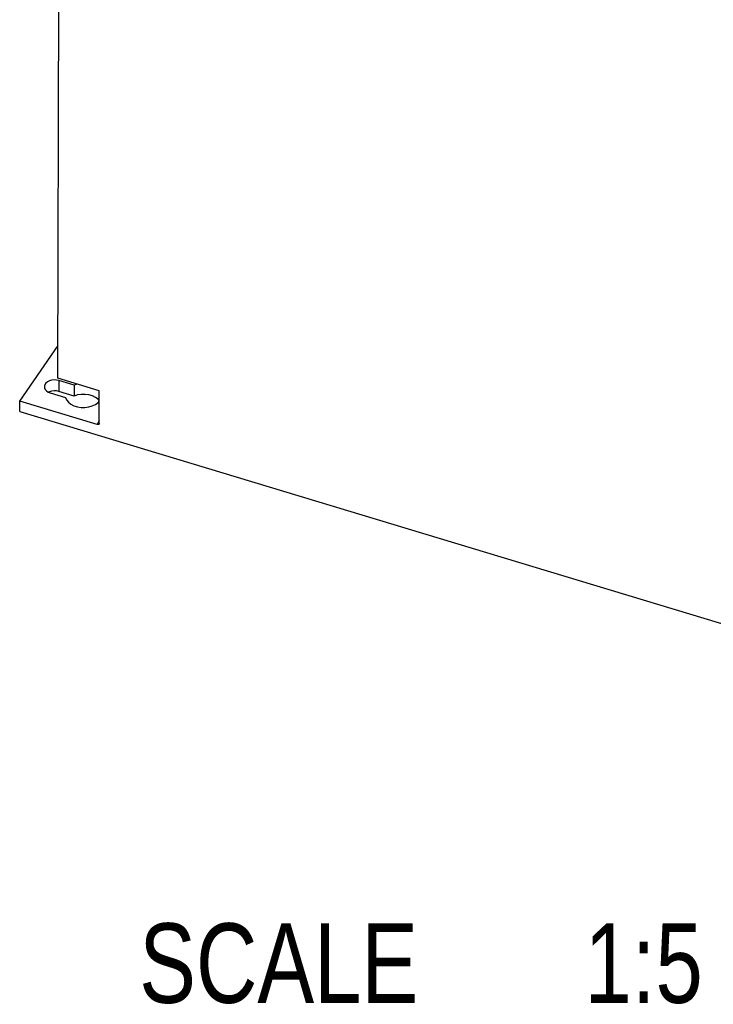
# Model space of a CAD drawing. Extents: x 0 to 594, y 0 to 420.
# Tile 13 of 25: x 485 to 515, y 80 to 123. Entities that reach past the tile are written whole.
import ezdxf

# ---------------------------------------------------------------- set-up
doc = ezdxf.new("R2010")
doc.units = 0
doc.header["$LTSCALE"] = 32.67
doc.layers.get('0').update_dxf_attribs({"linetype": 'CONTINUOUS'})
doc.styles.get("Standard").update_dxf_attribs({"font": 'txt', "width": 0.8})

msp = doc.modelspace()

# ---------------------------------------------------------------- linework, layer by layer
at = {"color": 7, "linetype": 'CONTINUOUS'}
for p, q in [((486.199, 107.688), (486.256, 129.698)), ((484.515, 106.682), (486.203, 109.132)), ((488.017, 107.139), (486.199, 107.688)), ((486.909, 107.387), (486.238, 107.59)), ((487.049, 107.431), (486.909, 107.387)), ((485.819, 107.096), (485.781, 107.077)), ((485.862, 107.044), (486.533, 106.841)), ((486.908, 106.907), (486.237, 107.11)), ((486.909, 107.387), (486.908, 106.907)), ((488.013, 105.701), (488.017, 107.139)), ((484.514, 106.228), (484.515, 106.682)), ((487.921, 105.653), (484.515, 106.682)), ((484.514, 106.228), (520.854, 95.251)), ((488.013, 105.701), (488.007, 105.677))]:
    msp.add_line(p, q, dxfattribs=at)
at = {"color": 9, "linetype": 'CONTINUOUS'}
for p, q in [((486.238, 107.59), (486.237, 107.11)), ((488.013, 105.834), (487.921, 105.653))]:
    msp.add_line(p, q, dxfattribs=at)
at = {"color": 7, "linetype": 'CONTINUOUS'}
for points in [[(486.238, 107.59), (486.135, 107.611), (486.027, 107.616), (485.92, 107.603), (485.821, 107.574), (485.735, 107.529), (485.667, 107.472), (485.622, 107.407), (485.601, 107.336), (485.6, 107.316)], [(485.6, 107.316), (485.607, 107.264), (485.638, 107.195), (485.694, 107.133), (485.77, 107.082), (485.862, 107.044)], [(486.237, 107.11), (486.134, 107.132), (486.025, 107.137), (485.919, 107.125), (485.819, 107.096)], [(488.015, 106.711), (487.968, 106.766), (487.854, 106.848), (487.717, 106.913), (487.562, 106.957), (487.396, 106.979), (487.226, 106.978), (487.061, 106.954), (486.908, 106.907)], [(486.533, 106.841), (486.579, 106.733), (486.657, 106.634), (486.766, 106.548), (486.9, 106.479), (487.052, 106.431), (487.216, 106.405), (487.386, 106.402), (487.552, 106.424), (487.708, 106.468), (487.847, 106.533), (487.962, 106.616), (488.015, 106.676)], [(488.007, 105.677), (488.006, 105.674), (487.986, 105.656), (487.956, 105.648), (487.921, 105.653)]]:
    msp.add_lwpolyline(points, dxfattribs=at)

# ---------------------------------------------------------------- texts
at = {"color": 5, "linetype": 'CONTINUOUS', "width": 0.8}
for s, p in [('SCALE  ', (489.774, 80.212)), ('1:5', (509.374, 80.212))]:
    msp.add_text(s, height=3.5, dxfattribs=at).set_placement(p)

doc.saveas('drawing.dxf')
